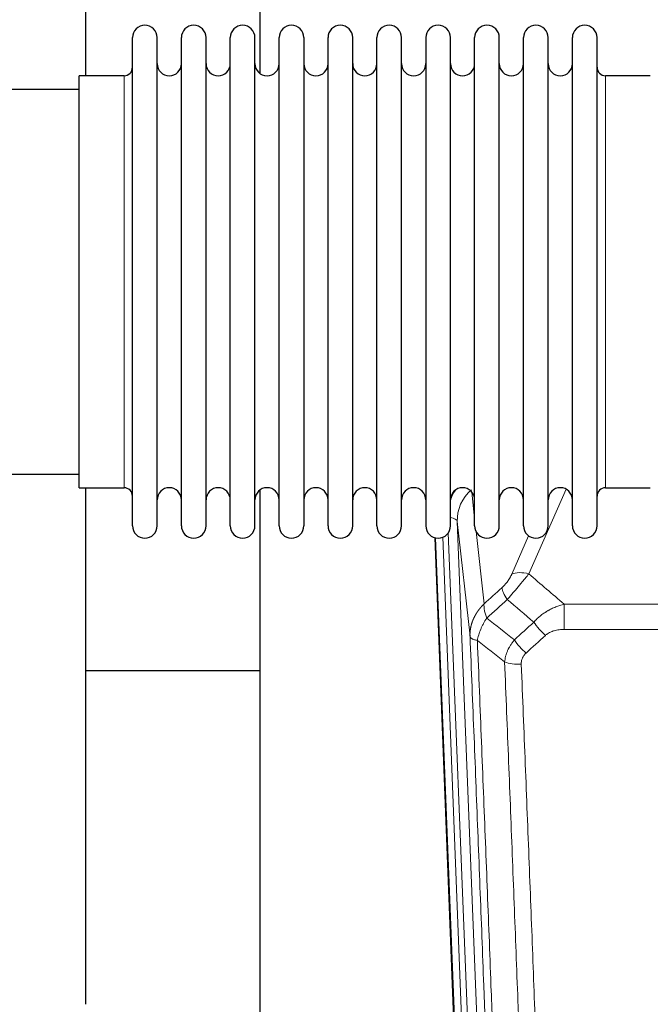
# Model space of a CAD drawing. Header units: inches. Extents: x 0 to 29700, y -16 to 21000.
# Tile 38 of 212: x 4454 to 4715, y 7300 to 7708. Entities that reach past the tile are written whole.
import ezdxf

# ---------------------------------------------------------------- set-up
doc = ezdxf.new("R2010")
doc.units = ezdxf.units.IN
doc.layers.add('254', color=7, linetype='Continuous', true_color=0xffffff)

msp = doc.modelspace()

# ---------------------------------------------------------------- linework, layer by layer
at = {"layer": '254', "color": 2, "linetype": 'Continuous', "lineweight": 25}
for p, q in [((4481.745, 7684.355), (4481.745, 7723.555)), ((4553.745, 7723.555), (4553.745, 7685.31)), ((4501.085, 7688.705), (4501.085, 7700.106)), ((4511.285, 7688.705), (4511.285, 7700.106)), ((4521.285, 7688.705), (4521.285, 7700.106)), ((4531.485, 7688.705), (4531.485, 7700.106)), ((4541.485, 7688.705), (4541.485, 7700.106)), ((4551.685, 7688.705), (4551.685, 7700.106)), ((4561.685, 7688.705), (4561.685, 7700.106)), ((4571.885, 7700.106), (4571.885, 7688.705)), ((4581.885, 7688.705), (4581.885, 7700.106)), ((4592.085, 7688.705), (4592.085, 7700.106)), ((4602.085, 7498.306), (4602.085, 7700.106)), ((4612.285, 7498.306), (4612.285, 7700.106)), ((4622.285, 7700.106), (4622.285, 7498.306)), ((4632.485, 7498.306), (4632.485, 7700.106)), ((4642.485, 7498.306), (4642.485, 7700.106)), ((4652.685, 7498.306), (4652.685, 7700.106)), ((4662.685, 7498.306), (4662.685, 7700.106)), ((4672.885, 7498.306), (4672.885, 7700.106)), ((4682.885, 7498.306), (4682.885, 7700.106)), ((4693.085, 7498.306), (4693.085, 7700.106)), ((4501.085, 7498.306), (4501.085, 7688.705)), ((4511.285, 7498.306), (4511.285, 7688.705)), ((4521.285, 7498.306), (4521.285, 7688.705)), ((4531.485, 7498.306), (4531.485, 7688.705)), ((4541.485, 7498.306), (4541.485, 7688.705)), ((4551.685, 7498.306), (4551.685, 7688.705)), ((4561.685, 7498.306), (4561.685, 7688.705)), ((4571.885, 7688.705), (4571.885, 7498.306)), ((4581.885, 7498.306), (4581.885, 7688.705)), ((4592.085, 7498.306), (4592.085, 7688.705)), ((4497.585, 7684.356), (4479.085, 7684.356)), ((4479.085, 7674.735), (4479.085, 7684.356)), ((4715.085, 7684.356), (4696.585, 7684.356)), ((4479.085, 7678.706), (4383.085, 7678.706)), ((4479.085, 7514.056), (4479.085, 7674.735)), ((4383.085, 7519.706), (4479.085, 7519.706)), ((4479.085, 7514.056), (4497.585, 7514.056)), ((4481.745, 7300.488), (4481.745, 7514.051)), ((4553.745, 7513.097), (4553.745, 7286.296)), ((4696.585, 7514.056), (4715.085, 7514.056)), ((4638.68, 7174.002), (4626.107, 7493.365)), ((4553.778, 7438.331), (4481.797, 7438.331))]:
    msp.add_line(p, q, dxfattribs=at)
at = {"layer": '254', "color": 110, "linetype": 'Continuous', "lineweight": 13}
for p, q in [((4497.585, 7674.735), (4497.585, 7684.356)), ((4696.585, 7514.056), (4696.585, 7684.356)), ((4497.585, 7514.056), (4497.585, 7674.735)), ((4641.257, 7512.337), (4642.485, 7501.25)), ((4680.252, 7513.46), (4664.872, 7478.429)), ((4635.321, 7500.083), (4648.387, 7168.19)), ((4640.569, 7452.677), (4635.321, 7500.083)), ((4631.577, 7495.399), (4644.395, 7169.816)), ((4643.074, 7495.926), (4646.383, 7466.029)), ((4657.81, 7478.279), (4664.79, 7494.177)), ((4639.054, 7170.744), (4626.355, 7493.307)), ((4629.29, 7493.575), (4642.048, 7169.524)), ((4679.498, 7465.909), (4912.671, 7465.909)), ((4679.498, 7455.478), (4679.498, 7465.909)), ((4912.671, 7455.478), (4679.498, 7455.478))]:
    msp.add_line(p, q, dxfattribs=at)
at = {"layer": '254', "color": 2, "linetype": 'Continuous', "lineweight": 25}
for centre, radius, start, end in [((4506.185, 7700.106), 5.1, 0, 180), ((4526.385, 7700.106), 5.1, 0, 180), ((4546.585, 7700.106), 5.1, 0, 180), ((4566.785, 7700.106), 5.1, 0, 180), ((4586.985, 7700.106), 5.1, 0, 180), ((4607.185, 7700.106), 5.1, 0, 180), ((4627.385, 7700.106), 5.1, 0, 180), ((4647.585, 7700.106), 5.1, 0, 180), ((4667.785, 7700.106), 5.1, 0, 180), ((4687.985, 7700.106), 5.1, 0, 180), ((4516.285, 7689.356), 5, 180, 0), ((4536.485, 7689.356), 5, 180, 0), ((4556.685, 7689.356), 5, 180, 0), ((4576.885, 7689.356), 5, 180, 0), ((4597.085, 7689.356), 5, 180, 0), ((4617.285, 7689.356), 5, 180, 0), ((4637.485, 7689.356), 5, 180, 0), ((4657.685, 7689.356), 5, 180, 0), ((4677.885, 7689.356), 5, 180, 0), ((4497.585, 7687.856), 3.5, 270, 0), ((4696.585, 7687.856), 3.5, 180, 270), ((4497.585, 7510.556), 3.5, 0, 90), ((4516.285, 7509.056), 5, 0, 180), ((4536.485, 7509.056), 5, 0, 180), ((4556.685, 7509.056), 5, 0, 180), ((4576.885, 7509.056), 5, 0, 180), ((4597.085, 7509.056), 5, 0, 180), ((4617.285, 7509.056), 5, 0, 180), ((4637.485, 7509.056), 5, 0, 180), ((4657.685, 7509.056), 5, 0, 180), ((4677.885, 7509.056), 5, 0, 180), ((4696.585, 7510.556), 3.5, 90, 180), ((4506.185, 7498.306), 5.1, 180, 0), ((4526.385, 7498.306), 5.1, 180, 0), ((4546.585, 7498.306), 5.1, 180, 0), ((4566.785, 7498.306), 5.1, 180, 0), ((4586.985, 7498.306), 5.1, 180, 0), ((4607.185, 7498.306), 5.1, 180, 0), ((4627.385, 7498.306), 5.1, 180, 0), ((4647.585, 7498.306), 5.1, 180, 0), ((4667.785, 7498.306), 5.1, 180, 0), ((4687.985, 7498.306), 5.1, 180, 0)]:
    msp.add_arc(centre, radius, start, end, dxfattribs=at)
at = {"layer": '254', "color": 110, "linetype": 'Continuous', "lineweight": 13}
for centre, major_axis, ratio, start_param, end_param in [((4655.348, 7502.429), (24.034, -0.11), 0.8859493, 2.6223803, 2.8322909), ((4655.348, 7500.582), (20.033, -0.591), 0.8872905, 2.3837407, 3.2028538), ((4631.329, 7499.863), (3.997, 0.157), 0.4614673, 0.0341943, 1.2593116), ((4664.872, 7472.257), (-9.156, 4.02), 0.5833249, 4.9631119, 5.806783), ((4660.784, 7466.659), (6.719, -7.407), 0.3029797, 3.5431496, 4.2886573), ((4671.74, 7457.272), (6.736, -7.391), 0.3030979, 4.2875497, 5.03344), ((4663.731, 7449.98), (6.729, -7.397), 0.3051216, 4.2889758, 5.0360109), ((4661.759, 7445.386), (-9.992, -0.404), 0.431453, 0.7935197, 1.5533391)]:
    msp.add_ellipse(centre, major_axis=major_axis, ratio=ratio, start_param=start_param, end_param=end_param, dxfattribs=at)
for points, knots in [([(4657.81, 7478.279), (4657.785, 7478.222), (4657.759, 7478.164), (4657.706, 7478.048), (4657.679, 7477.989), (4657.596, 7477.813), (4657.539, 7477.696), (4657.359, 7477.341), (4657.231, 7477.101), (4657.023, 7476.739), (4656.951, 7476.617), (4656.839, 7476.434), (4656.783, 7476.342), (4656.724, 7476.249), (4656.685, 7476.187), (4656.665, 7476.156), (4656.486, 7475.879), (4656.319, 7475.633), (4655.968, 7475.147), (4655.784, 7474.906), (4655.544, 7474.607), (4655.471, 7474.518), (4655.397, 7474.429), (4655.347, 7474.369), (4655.322, 7474.34), (4655.197, 7474.192), (4655.096, 7474.076), (4654.789, 7473.733), (4654.581, 7473.512), (4654.157, 7473.085), (4653.942, 7472.879), (4653.723, 7472.681)], [0, 0, 0, 0, 0.03125, 0.03125, 0.0625, 0.0625, 0.125, 0.125, 0.25, 0.25, 0.3125, 0.3125, 0.34375, 0.359375, 0.359375, 0.375, 0.375, 0.5, 0.5, 0.625, 0.625, 0.65625, 0.671875, 0.671875, 0.6875, 0.6875, 0.75, 0.75, 0.875, 0.875, 1, 1, 1, 1]), ([(4655.976, 7467.849), (4656.36, 7468.287), (4657.13, 7469.171), (4657.906, 7470.071), (4658.49, 7470.751), (4658.685, 7470.979), (4658.929, 7471.265), (4658.978, 7471.322), (4659.075, 7471.437), (4659.222, 7471.608), (4659.367, 7471.779), (4659.851, 7472.35), (4660.235, 7472.803), (4660.994, 7473.706), (4661.369, 7474.156), (4661.834, 7474.714), (4661.927, 7474.826), (4662.111, 7475.048), (4662.386, 7475.38), (4662.657, 7475.708), (4663.191, 7476.357), (4663.538, 7476.782), (4664.048, 7477.409), (4664.216, 7477.616), (4664.464, 7477.923), (4664.547, 7478.025), (4664.71, 7478.228), (4664.791, 7478.329), (4664.872, 7478.429)], [0, 0, 0, 0, 0.125, 0.25, 0.25, 0.3125, 0.3125, 0.328125, 0.328125, 0.34375, 0.375, 0.375, 0.5, 0.5, 0.625, 0.625, 0.65625, 0.65625, 0.6875, 0.75, 0.75, 0.875, 0.875, 0.9375, 0.9375, 0.96875, 0.96875, 1, 1, 1, 1]), ([(4640.569, 7452.677), (4640.568, 7452.697), (4640.566, 7452.737), (4640.565, 7452.797), (4640.563, 7452.856), (4640.562, 7452.916), (4640.56, 7452.976), (4640.56, 7453.036), (4640.559, 7453.095), (4640.558, 7453.155), (4640.558, 7453.215), (4640.558, 7453.274), (4640.559, 7453.334), (4640.559, 7453.393), (4640.56, 7453.453), (4640.561, 7453.513), (4640.562, 7453.572), (4640.563, 7453.632), (4640.565, 7453.691), (4640.567, 7453.751), (4640.569, 7453.81), (4640.572, 7453.87), (4640.574, 7453.929), (4640.577, 7453.989), (4640.58, 7454.048), (4640.583, 7454.107), (4640.587, 7454.167), (4640.591, 7454.226), (4640.595, 7454.285), (4640.599, 7454.345), (4640.603, 7454.404), (4640.608, 7454.463), (4640.613, 7454.522), (4640.618, 7454.582), (4640.623, 7454.641), (4640.629, 7454.7), (4640.635, 7454.759), (4640.641, 7454.818), (4640.647, 7454.877), (4640.654, 7454.936), (4640.66, 7454.995), (4640.667, 7455.054), (4640.674, 7455.113), (4640.682, 7455.172), (4640.689, 7455.231), (4640.697, 7455.289), (4640.705, 7455.348), (4640.713, 7455.407), (4640.722, 7455.466), (4640.731, 7455.524), (4640.739, 7455.583), (4640.749, 7455.641), (4640.758, 7455.7), (4640.768, 7455.758), (4640.777, 7455.817), (4640.787, 7455.875), (4640.798, 7455.934), (4640.808, 7455.992), (4640.819, 7456.05), (4640.83, 7456.108), (4640.841, 7456.167), (4640.852, 7456.225), (4640.863, 7456.283), (4640.875, 7456.341), (4640.887, 7456.399), (4640.899, 7456.457), (4640.912, 7456.515), (4640.924, 7456.572), (4640.937, 7456.63), (4640.95, 7456.688), (4640.963, 7456.746), (4640.977, 7456.803), (4640.99, 7456.861), (4641.004, 7456.918), (4641.018, 7456.976), (4641.032, 7457.033), (4641.047, 7457.091), (4641.061, 7457.148), (4641.076, 7457.205), (4641.091, 7457.262), (4641.106, 7457.32), (4641.122, 7457.377), (4641.138, 7457.434), (4641.153, 7457.491), (4641.17, 7457.548), (4641.186, 7457.604), (4641.202, 7457.661), (4641.219, 7457.718), (4641.236, 7457.775), (4641.253, 7457.831), (4641.27, 7457.888), (4641.288, 7457.944), (4641.305, 7458.001), (4641.323, 7458.057), (4641.341, 7458.113), (4641.359, 7458.169), (4641.378, 7458.226), (4641.397, 7458.282), (4641.415, 7458.338), (4641.434, 7458.394), (4641.454, 7458.449), (4641.473, 7458.505), (4641.493, 7458.561), (4641.512, 7458.617), (4641.532, 7458.672), (4641.553, 7458.728), (4641.573, 7458.783), (4641.594, 7458.839), (4641.614, 7458.894), (4641.635, 7458.949), (4641.656, 7459.004), (4641.678, 7459.059), (4641.699, 7459.115), (4641.721, 7459.169), (4641.743, 7459.224), (4641.765, 7459.279), (4641.787, 7459.334), (4641.809, 7459.389), (4641.832, 7459.443), (4641.855, 7459.498), (4641.878, 7459.552), (4641.901, 7459.606), (4641.924, 7459.661), (4641.948, 7459.715), (4641.971, 7459.769), (4641.995, 7459.823), (4642.019, 7459.877), (4642.043, 7459.931), (4642.068, 7459.984), (4642.092, 7460.038), (4642.117, 7460.092), (4642.142, 7460.145), (4642.167, 7460.199), (4642.192, 7460.252), (4642.218, 7460.305), (4642.243, 7460.359), (4642.269, 7460.412), (4642.295, 7460.465), (4642.321, 7460.518), (4642.347, 7460.571), (4642.374, 7460.623), (4642.4, 7460.676), (4642.427, 7460.729), (4642.454, 7460.781), (4642.481, 7460.834), (4642.509, 7460.886), (4642.536, 7460.938), (4642.564, 7460.99), (4642.591, 7461.042), (4642.619, 7461.094), (4642.648, 7461.146), (4642.676, 7461.198), (4642.704, 7461.25), (4642.733, 7461.301), (4642.762, 7461.353), (4642.79, 7461.404), (4642.82, 7461.456), (4642.849, 7461.507), (4642.878, 7461.558), (4642.908, 7461.609), (4642.937, 7461.66), (4642.967, 7461.711), (4642.997, 7461.762), (4643.028, 7461.812), (4643.058, 7461.863), (4643.088, 7461.913), (4643.119, 7461.964), (4643.15, 7462.014), (4643.181, 7462.064), (4643.212, 7462.114), (4643.243, 7462.164), (4643.274, 7462.214), (4643.306, 7462.264), (4643.338, 7462.314), (4643.37, 7462.363), (4643.402, 7462.413), (4643.434, 7462.462), (4643.466, 7462.512), (4643.498, 7462.561), (4643.531, 7462.61), (4643.564, 7462.659), (4643.597, 7462.708), (4643.63, 7462.757), (4643.663, 7462.805), (4643.696, 7462.854), (4643.729, 7462.902), (4643.763, 7462.951), (4643.797, 7462.999), (4643.831, 7463.047), (4643.865, 7463.095), (4643.899, 7463.143), (4643.933, 7463.191), (4643.967, 7463.239), (4644.002, 7463.287), (4644.037, 7463.334), (4644.071, 7463.382), (4644.106, 7463.429), (4644.141, 7463.476), (4644.177, 7463.524), (4644.212, 7463.571), (4644.247, 7463.618), (4644.283, 7463.664), (4644.319, 7463.711), (4644.355, 7463.758), (4644.391, 7463.804), (4644.427, 7463.851), (4644.463, 7463.897), (4644.499, 7463.943), (4644.536, 7463.989), (4644.573, 7464.035), (4644.609, 7464.081), (4644.646, 7464.127), (4644.683, 7464.172), (4644.72, 7464.218), (4644.758, 7464.263), (4644.795, 7464.309), (4644.832, 7464.354), (4644.87, 7464.399), (4644.908, 7464.444), (4644.946, 7464.489), (4644.984, 7464.534), (4645.022, 7464.578), (4645.06, 7464.623), (4645.098, 7464.667), (4645.137, 7464.712), (4645.175, 7464.756), (4645.214, 7464.8), (4645.253, 7464.844), (4645.292, 7464.888), (4645.331, 7464.931), (4645.37, 7464.975), (4645.409, 7465.019), (4645.449, 7465.062), (4645.488, 7465.105), (4645.528, 7465.149), (4645.567, 7465.192), (4645.607, 7465.235), (4645.647, 7465.277), (4645.687, 7465.32), (4645.727, 7465.363), (4645.767, 7465.405), (4645.808, 7465.448), (4645.848, 7465.49), (4645.889, 7465.532), (4645.929, 7465.574), (4645.97, 7465.616), (4646.011, 7465.658), (4646.052, 7465.7), (4646.093, 7465.741), (4646.134, 7465.783), (4646.176, 7465.824), (4646.217, 7465.865), (4646.258, 7465.906), (4646.3, 7465.947), (4646.342, 7465.988), (4646.37, 7466.015), (4646.383, 7466.029)], [0, 0, 0, 0, 0.0042303, 0.0084583, 0.0126838, 0.016907, 0.0211277, 0.0253461, 0.0295621, 0.0337757, 0.037987, 0.0421959, 0.0464023, 0.0506064, 0.0548082, 0.0590075, 0.0632045, 0.0673991, 0.0715913, 0.0757811, 0.0799686, 0.0841537, 0.0883364, 0.0925167, 0.0966947, 0.1008703, 0.1050435, 0.1092144, 0.1133829, 0.117549, 0.1217128, 0.1258741, 0.1300332, 0.1341898, 0.1383441, 0.1424961, 0.1466456, 0.1507929, 0.1549377, 0.1590802, 0.1632203, 0.1673581, 0.1714935, 0.1756266, 0.1797573, 0.1838856, 0.1880116, 0.1921352, 0.1962565, 0.2003755, 0.204492, 0.2086063, 0.2127182, 0.2168277, 0.2209349, 0.2250397, 0.2291422, 0.2332423, 0.2373401, 0.2414356, 0.2455287, 0.2496195, 0.2537079, 0.257794, 0.2618777, 0.2659591, 0.2700382, 0.2741149, 0.2781893, 0.2822614, 0.2863311, 0.2903985, 0.2944635, 0.2985262, 0.3025866, 0.3066447, 0.3107004, 0.3147538, 0.3188048, 0.3228536, 0.3269, 0.3309441, 0.3349858, 0.3390253, 0.3430624, 0.3470972, 0.3511296, 0.3551598, 0.3591876, 0.3632131, 0.3672363, 0.3712571, 0.3752757, 0.3792919, 0.3833058, 0.3873174, 0.3913267, 0.3953337, 0.3993384, 0.4033407, 0.4073408, 0.4113385, 0.4153339, 0.419327, 0.4233179, 0.4273064, 0.4312926, 0.4352765, 0.4392581, 0.4432373, 0.4472143, 0.451189, 0.4551614, 0.4591315, 0.4630993, 0.4670648, 0.471028, 0.4749889, 0.4789475, 0.4829038, 0.4868578, 0.4908095, 0.494759, 0.4987061, 0.502651, 0.5065936, 0.5105338, 0.5144718, 0.5184076, 0.522341, 0.5262721, 0.530201, 0.5341276, 0.5380519, 0.5419739, 0.5458936, 0.5498111, 0.5537262, 0.5576392, 0.5615498, 0.5654581, 0.5693642, 0.573268, 0.5771696, 0.5810688, 0.5849658, 0.5888606, 0.592753, 0.5966432, 0.6005311, 0.6044168, 0.6083002, 0.6121813, 0.6160602, 0.6199368, 0.6238111, 0.6276832, 0.6315531, 0.6354206, 0.6392859, 0.643149, 0.6470098, 0.6508684, 0.6547247, 0.6585787, 0.6624305, 0.66628, 0.6701273, 0.6739724, 0.6778152, 0.6816557, 0.685494, 0.6893301, 0.6931639, 0.6969955, 0.7008248, 0.7046519, 0.7084768, 0.7122994, 0.7161198, 0.7199379, 0.7237539, 0.7275675, 0.731379, 0.7351882, 0.7389952, 0.7427999, 0.7466024, 0.7504027, 0.7542008, 0.7579966, 0.7617902, 0.7655816, 0.7693708, 0.7731577, 0.7769424, 0.7807249, 0.7845052, 0.7882833, 0.7920591, 0.7958327, 0.7996042, 0.8033734, 0.8071403, 0.8109051, 0.8146677, 0.818428, 0.8221862, 0.8259421, 0.8296958, 0.8334474, 0.8371967, 0.8409438, 0.8446887, 0.8484314, 0.8521719, 0.8559102, 0.8596463, 0.8633802, 0.867112, 0.8708415, 0.8745688, 0.8782939, 0.8820169, 0.8857376, 0.8894562, 0.8931726, 0.8968867, 0.9005987, 0.9043086, 0.9080162, 0.9117216, 0.9154249, 0.919126, 0.9228249, 0.9265216, 0.9302161, 0.9339085, 0.9375987, 0.9412867, 0.9449725, 0.9486562, 0.9523377, 0.956017, 0.9596942, 0.9633691, 0.967042, 0.9707126, 0.9743811, 0.9780474, 0.9817116, 0.9853736, 0.9890334, 0.9926911, 0.9963466, 1, 1, 1, 1]), ([(4647.489, 7460.143), (4647.383, 7460.426), (4647.282, 7460.708), (4647.095, 7461.265), (4647.008, 7461.541), (4646.848, 7462.083), (4646.776, 7462.351), (4646.647, 7462.874), (4646.59, 7463.131), (4646.494, 7463.632), (4646.454, 7463.876), (4646.391, 7464.35), (4646.369, 7464.58), (4646.328, 7465.245), (4646.337, 7465.657), (4646.383, 7466.029)], [0, 0, 0, 0, 0.125, 0.125, 0.25, 0.25, 0.375, 0.375, 0.5, 0.5, 0.625, 0.625, 0.75, 0.75, 1, 1, 1, 1]), ([(4666.922, 7458.458), (4667.122, 7458.687), (4667.328, 7458.912), (4667.645, 7459.244), (4667.752, 7459.353), (4667.969, 7459.57), (4668.078, 7459.678), (4668.631, 7460.209), (4669.092, 7460.615), (4670.049, 7461.393), (4670.545, 7461.764), (4671.187, 7462.207), (4671.316, 7462.294), (4671.512, 7462.423), (4671.578, 7462.466), (4671.709, 7462.551), (4671.775, 7462.594), (4672.106, 7462.803), (4672.441, 7463.007), (4672.781, 7463.203), (4672.917, 7463.28), (4672.985, 7463.319), (4673.191, 7463.433), (4673.328, 7463.508), (4673.742, 7463.729), (4674.019, 7463.871), (4674.857, 7464.28), (4675.422, 7464.531), (4676.565, 7464.993), (4677.143, 7465.204), (4678.311, 7465.586), (4678.902, 7465.757), (4679.498, 7465.909)], [0, 0, 0, 0, 0.0625, 0.0625, 0.09375, 0.09375, 0.125, 0.125, 0.25, 0.25, 0.375, 0.375, 0.40625, 0.40625, 0.421875, 0.421875, 0.4375, 0.4375, 0.5, 0.515625, 0.515625, 0.53125, 0.53125, 0.5625, 0.5625, 0.625, 0.625, 0.75, 0.75, 0.875, 0.875, 1, 1, 1, 1]), ([(4643.624, 7450.897), (4643.753, 7451.641), (4643.931, 7452.404), (4644.388, 7453.949), (4644.666, 7454.73), (4645.153, 7455.904), (4645.328, 7456.295), (4645.7, 7457.076), (4645.898, 7457.466), (4646.524, 7458.628), (4646.986, 7459.394), (4647.489, 7460.143)], [0, 0, 0, 0, 0.25, 0.25, 0.5, 0.5, 0.625, 0.625, 0.75, 0.75, 1, 1, 1, 1]), ([(4671.74, 7453.002), (4671.865, 7453.117), (4671.995, 7453.228), (4672.197, 7453.387), (4672.265, 7453.439), (4672.403, 7453.541), (4672.472, 7453.59), (4672.825, 7453.832), (4673.119, 7454.008), (4673.729, 7454.326), (4674.045, 7454.469), (4674.453, 7454.63), (4674.535, 7454.661), (4674.7, 7454.721), (4674.782, 7454.75), (4675.03, 7454.834), (4675.197, 7454.886), (4675.698, 7455.03), (4676.035, 7455.112), (4676.715, 7455.249), (4677.057, 7455.305), (4677.747, 7455.393), (4678.094, 7455.425), (4678.793, 7455.467), (4679.145, 7455.478), (4679.498, 7455.478)], [0, 0, 0, 0, 0.0625, 0.0625, 0.09375, 0.09375, 0.125, 0.125, 0.25, 0.25, 0.375, 0.375, 0.40625, 0.40625, 0.4375, 0.4375, 0.5, 0.5, 0.625, 0.625, 0.75, 0.75, 0.875, 0.875, 1, 1, 1, 1]), ([(4652.764, 7130.009), (4652.319, 7142.856), (4651.413, 7168.707), (4650.006, 7207.951), (4649.036, 7234.425), (4648.482, 7249.404), (4648.42, 7251.07), (4648.296, 7254.403), (4648.11, 7259.407), (4647.674, 7271.106), (4647.295, 7281.175), (4646.977, 7289.588), (4646.913, 7291.272), (4646.785, 7294.642), (4646.594, 7299.7), (4646.143, 7311.523), (4645.753, 7321.696), (4644.967, 7342.091), (4643.904, 7369.419), (4642.263, 7410.813), (4641.138, 7438.678), (4640.569, 7452.677)], [0, 0, 0, 0, 0.125, 0.25, 0.375, 0.375, 0.390625, 0.390625, 0.40625, 0.4375, 0.5, 0.5, 0.515625, 0.515625, 0.53125, 0.5625, 0.625, 0.625, 0.75, 0.875, 1, 1, 1, 1]), ([(4640.569, 7452.677), (4640.598, 7452.474), (4640.688, 7452.278), (4640.911, 7452.004), (4641, 7451.916), (4641.206, 7451.746), (4641.323, 7451.666), (4641.584, 7451.512), (4641.729, 7451.44), (4642.043, 7451.304), (4642.213, 7451.241), (4642.577, 7451.124), (4642.771, 7451.071), (4643.181, 7450.976), (4643.398, 7450.933), (4643.624, 7450.897)], [0, 0, 0, 0, 0.25, 0.25, 0.375, 0.375, 0.5, 0.5, 0.625, 0.625, 0.75, 0.75, 0.875, 0.875, 1, 1, 1, 1]), ([(4643.624, 7450.897), (4644.195, 7436.844), (4645.323, 7408.873), (4646.968, 7367.322), (4648.035, 7339.89), (4648.823, 7319.418), (4649.214, 7309.207), (4649.666, 7297.338), (4649.858, 7292.261), (4649.986, 7288.878), (4650.05, 7287.188), (4650.369, 7278.742), (4650.749, 7268.635), (4651.186, 7256.892), (4651.373, 7251.869), (4651.497, 7248.523), (4651.559, 7246.851), (4652.115, 7231.815), (4653.088, 7205.24), (4654.499, 7165.846), (4655.407, 7139.897), (4655.853, 7127.001)], [0, 0, 0, 0, 0.125, 0.25, 0.375, 0.375, 0.4375, 0.46875, 0.484375, 0.484375, 0.5, 0.5, 0.5625, 0.59375, 0.609375, 0.609375, 0.625, 0.625, 0.75, 0.875, 1, 1, 1, 1]), ([(4654.876, 7442.03), (4654.912, 7442.423), (4654.966, 7442.818), (4655.054, 7443.312), (4655.072, 7443.411), (4655.112, 7443.609), (4655.133, 7443.709), (4655.198, 7444.005), (4655.246, 7444.203), (4655.403, 7444.794), (4655.644, 7445.578), (4655.952, 7446.354), (4656.208, 7446.933), (4656.32, 7447.173), (4656.439, 7447.413), (4656.487, 7447.509), (4656.511, 7447.557), (4656.584, 7447.701), (4656.634, 7447.796), (4656.888, 7448.27), (4657.107, 7448.644), (4657.572, 7449.379), (4658.066, 7450.103), (4658.618, 7450.803), (4658.909, 7451.147)], [0, 0, 0, 0, 0.125, 0.125, 0.15625, 0.15625, 0.1875, 0.1875, 0.25, 0.25, 0.375, 0.5, 0.5, 0.5625, 0.578125, 0.578125, 0.59375, 0.59375, 0.625, 0.625, 0.75, 0.75, 0.875, 1, 1, 1, 1]), ([(4661.759, 7441.069), (4661.751, 7441.282), (4661.753, 7441.495), (4661.77, 7441.762), (4661.774, 7441.815), (4661.784, 7441.921), (4661.789, 7441.974), (4661.808, 7442.133), (4661.824, 7442.239), (4661.879, 7442.553), (4661.928, 7442.759), (4662.048, 7443.166), (4662.12, 7443.367), (4662.246, 7443.663), (4662.291, 7443.761), (4662.364, 7443.907), (4662.389, 7443.956), (4662.44, 7444.052), (4662.466, 7444.1), (4662.601, 7444.337), (4662.719, 7444.519), (4662.975, 7444.872), (4663.113, 7445.043), (4663.408, 7445.371), (4663.565, 7445.529), (4663.731, 7445.681)], [0, 0, 0, 0, 0.125, 0.125, 0.15625, 0.15625, 0.1875, 0.1875, 0.25, 0.25, 0.375, 0.375, 0.5, 0.5, 0.5625, 0.5625, 0.59375, 0.59375, 0.625, 0.625, 0.75, 0.75, 0.875, 0.875, 1, 1, 1, 1]), ([(4666.85, 7123.432), (4666.412, 7136.129), (4665.52, 7161.675), (4664.598, 7187.521), (4663.895, 7207.02), (4663.659, 7213.538), (4663.183, 7226.612), (4662.943, 7233.168), (4662.216, 7252.892), (4661.724, 7266.112), (4661.1, 7282.726), (4660.975, 7286.053), (4660.723, 7292.715), (4660.344, 7302.721), (4659.961, 7312.763), (4659.189, 7332.895), (4658.146, 7359.869), (4656.536, 7400.721), (4655.434, 7428.217), (4654.876, 7442.03)], [0, 0, 0, 0, 0.125, 0.25, 0.25, 0.3125, 0.3125, 0.375, 0.375, 0.5, 0.5, 0.53125, 0.53125, 0.5625, 0.625, 0.625, 0.75, 0.875, 1, 1, 1, 1]), ([(4661.759, 7441.069), (4662.317, 7427.238), (4663.417, 7399.708), (4665.025, 7358.804), (4666.067, 7331.796), (4666.838, 7311.637), (4667.22, 7301.583), (4667.599, 7291.565), (4667.85, 7284.894), (4667.975, 7281.563), (4668.599, 7264.928), (4669.09, 7251.691), (4669.815, 7231.941), (4670.055, 7225.377), (4670.531, 7212.286), (4670.767, 7205.76), (4671.469, 7186.237), (4672.39, 7160.357), (4673.28, 7134.779), (4673.718, 7122.066)], [0, 0, 0, 0, 0.125, 0.25, 0.375, 0.375, 0.4375, 0.46875, 0.46875, 0.5, 0.5, 0.625, 0.625, 0.6875, 0.6875, 0.75, 0.75, 0.875, 1, 1, 1, 1])]:
    msp.add_open_spline(points, degree=3, knots=knots, dxfattribs=at)
for points in [[(4664.872, 7478.429), (4669.751, 7474.258), (4674.626, 7470.085), (4679.498, 7465.909)], [(4646.383, 7466.029), (4648.83, 7468.244), (4651.277, 7470.462), (4653.723, 7472.681)], [(4655.976, 7467.849), (4653.147, 7465.278), (4650.318, 7462.709), (4647.489, 7460.143)], [(4666.922, 7458.458), (4663.276, 7461.59), (4659.627, 7464.72), (4655.976, 7467.849)], [(4647.489, 7460.143), (4651.294, 7457.14), (4655.1, 7454.141), (4658.909, 7451.147)], [(4658.909, 7451.147), (4661.58, 7453.582), (4664.251, 7456.019), (4666.922, 7458.458)], [(4654.876, 7442.03), (4651.123, 7444.981), (4647.373, 7447.937), (4643.624, 7450.897)], [(4671.74, 7453.002), (4669.071, 7450.56), (4666.401, 7448.119), (4663.731, 7445.681)]]:
    msp.add_open_spline(points, degree=3, dxfattribs=at)

doc.saveas('drawing.dxf')
